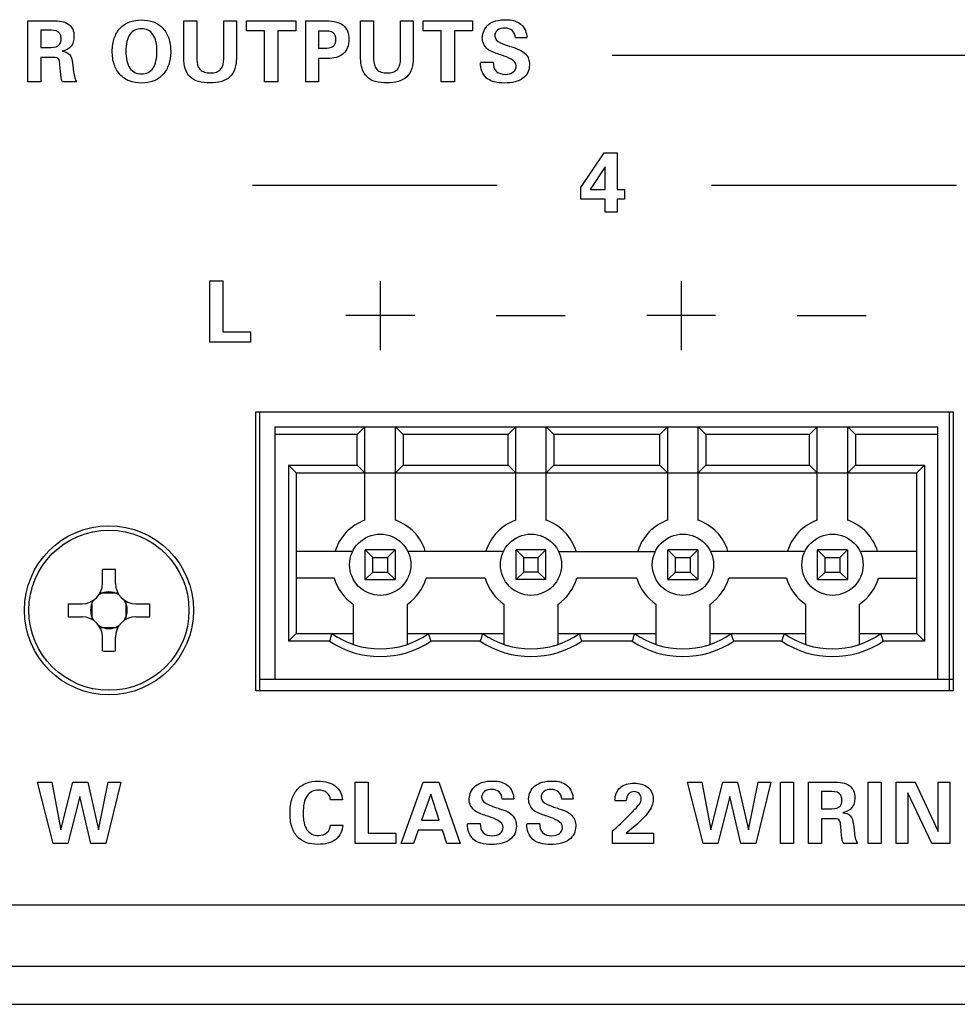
# Model space of a CAD drawing. Header units: inches. Extents: x -3.6 to 47.6, y 1.8 to 32.
# Tile 14 of 35: x 18 to 19.2, y 3.4 to 4.7. Entities that reach past the tile are written whole.
import ezdxf

# ---------------------------------------------------------------- set-up
doc = ezdxf.new("R2010")
doc.units = ezdxf.units.IN
doc.header["$LTSCALE"] = 2.42
doc.header["$MEASUREMENT"] = 0
doc.layers.get('0').update_dxf_attribs({"linetype": 'CONTINUOUS'})

msp = doc.modelspace()

# ---------------------------------------------------------------- linework, layer by layer
at = {"color": 7, "linetype": 'Continuous'}
for p, q in [((18.0173, 4.6309), (18.0173, 4.7109)), ((18.0173, 4.7109), (18.0505, 4.7109)), ((18.2212, 4.6616), (18.2212, 4.7109)), ((18.2212, 4.7109), (18.2382, 4.7109)), ((18.2382, 4.7109), (18.2382, 4.6604)), ((18.2734, 4.6612), (18.2734, 4.7109)), ((18.2734, 4.7109), (18.2898, 4.7109)), ((18.2898, 4.7109), (18.2898, 4.6616)), ((18.3031, 4.6979), (18.3031, 4.7109)), ((18.3031, 4.7109), (18.3674, 4.7109)), ((18.3674, 4.7109), (18.3674, 4.6979)), ((18.3808, 4.6309), (18.3808, 4.7109)), ((18.3808, 4.7109), (18.4045, 4.7109)), ((18.4522, 4.6616), (18.4522, 4.7109)), ((18.4522, 4.7109), (18.4692, 4.7109)), ((18.4692, 4.7109), (18.4692, 4.6604)), ((18.5044, 4.6612), (18.5044, 4.7109)), ((18.5044, 4.7109), (18.5208, 4.7109)), ((18.5208, 4.7109), (18.5208, 4.6616)), ((18.5341, 4.6979), (18.5341, 4.7109)), ((18.5341, 4.7109), (18.5984, 4.7109)), ((18.5984, 4.7109), (18.5984, 4.6979)), ((18.0341, 4.6985), (18.0341, 4.6761)), ((18.0442, 4.6985), (18.0341, 4.6985)), ((18.3266, 4.6979), (18.3031, 4.6979)), ((18.3266, 4.6309), (18.3266, 4.6979)), ((18.3438, 4.6979), (18.3438, 4.6309)), ((18.3674, 4.6979), (18.3438, 4.6979)), ((18.397, 4.6975), (18.397, 4.6752)), ((18.4052, 4.6975), (18.397, 4.6975)), ((18.5576, 4.6979), (18.5341, 4.6979)), ((18.5576, 4.6309), (18.5576, 4.6979)), ((18.5748, 4.6979), (18.5748, 4.6309)), ((18.5984, 4.6979), (18.5748, 4.6979)), ((18.6693, 4.6885), (18.6544, 4.6885)), ((18.0341, 4.6761), (18.0442, 4.6761)), ((18.397, 4.6752), (18.4052, 4.6752)), ((18.0341, 4.6631), (18.0341, 4.6309)), ((18.0489, 4.6631), (18.0341, 4.6631)), ((18.397, 4.6617), (18.397, 4.6309)), ((18.4089, 4.6617), (18.397, 4.6617)), ((18.635, 4.6664), (18.6334, 4.6669)), ((18.6368, 4.6658), (18.635, 4.6664)), ((21.8307, 4.6655), (18.7807, 4.6655)), ((18.0604, 4.6406), (18.0593, 4.6527)), ((18.0757, 4.6559), (18.0771, 4.6443)), ((18.6087, 4.6568), (18.6255, 4.6568)), ((18.0341, 4.6309), (18.0173, 4.6309)), ((18.0812, 4.6309), (18.0626, 4.6309)), ((18.3438, 4.6309), (18.3266, 4.6309)), ((18.397, 4.6309), (18.3808, 4.6309)), ((18.5748, 4.6309), (18.5576, 4.6309)), ((18.7401, 4.4932), (18.7704, 4.5383)), ((18.7704, 4.5383), (18.7872, 4.5383)), ((18.7872, 4.5383), (18.7872, 4.4904)), ((18.7717, 4.5202), (18.7521, 4.4904)), ((18.7717, 4.4904), (18.7717, 4.5202)), ((18.6307, 4.4956), (18.3107, 4.4956)), ((18.7401, 4.4776), (18.7401, 4.4932)), ((19.2307, 4.4956), (18.9107, 4.4956)), ((18.7521, 4.4904), (18.7717, 4.4904)), ((18.7872, 4.4904), (18.7969, 4.4904)), ((18.7969, 4.4904), (18.7969, 4.4776)), ((18.7717, 4.4776), (18.7401, 4.4776)), ((18.7717, 4.4609), (18.7717, 4.4776)), ((18.7872, 4.4776), (18.7872, 4.4609)), ((18.7969, 4.4776), (18.7872, 4.4776)), ((18.7872, 4.4609), (18.7717, 4.4609)), ((18.2551, 4.2909), (18.2551, 4.3709)), ((18.2551, 4.3709), (18.2722, 4.3709)), ((18.2722, 4.3709), (18.2722, 4.3044)), ((18.4782, 4.2806), (18.4782, 4.3706)), ((18.8714, 4.2806), (18.8714, 4.3706)), ((18.4328, 4.326), (18.5228, 4.326)), ((18.6294, 4.3255), (18.7194, 4.3255)), ((18.826, 4.326), (18.916, 4.326)), ((19.0226, 4.3255), (19.1126, 4.3255)), ((18.2722, 4.3044), (18.3082, 4.3044)), ((18.3082, 4.3044), (18.3082, 4.2909)), ((18.3082, 4.2909), (18.2551, 4.2909)), ((18.3152, 3.835), (18.3152, 4.1997)), ((18.3152, 4.1997), (19.2213, 4.1997)), ((18.3203, 3.835), (18.3203, 4.2)), ((18.3203, 4.2), (19.2263, 4.2)), ((19.2213, 4.1997), (19.2213, 3.835)), ((19.2263, 4.2), (19.2263, 3.835)), ((18.3403, 3.85), (18.3403, 4.18)), ((18.3403, 4.18), (19.2063, 4.18)), ((18.4478, 4.17), (18.3403, 4.17)), ((18.4478, 4.17), (18.4578, 4.18)), ((18.4478, 4.13), (18.4478, 4.17)), ((18.4578, 4.058), (18.4578, 4.18)), ((18.4978, 4.058), (18.4978, 4.18)), ((18.4978, 4.18), (18.5078, 4.17)), ((18.5078, 4.17), (18.5078, 4.13)), ((18.6448, 4.17), (18.5078, 4.17)), ((18.6448, 4.17), (18.6548, 4.18)), ((18.6448, 4.13), (18.6448, 4.17)), ((18.6548, 4.058), (18.6548, 4.18)), ((18.6948, 4.058), (18.6948, 4.18)), ((18.6948, 4.18), (18.7048, 4.17)), ((18.7048, 4.17), (18.7048, 4.13)), ((18.8433, 4.17), (18.7048, 4.17)), ((18.8433, 4.17), (18.8533, 4.18)), ((18.8433, 4.13), (18.8433, 4.17)), ((18.8533, 4.18), (18.8533, 4.058)), ((18.8933, 4.058), (18.8933, 4.18)), ((18.9033, 4.17), (18.8933, 4.18)), ((18.9033, 4.17), (18.9033, 4.13)), ((19.0388, 4.17), (18.9033, 4.17)), ((19.0388, 4.17), (19.0488, 4.18)), ((19.0388, 4.13), (19.0388, 4.17)), ((19.0488, 4.058), (19.0488, 4.18)), ((19.0888, 4.058), (19.0888, 4.18)), ((19.0888, 4.18), (19.0988, 4.17)), ((19.0988, 4.17), (19.0988, 4.13)), ((19.2063, 4.17), (19.0988, 4.17)), ((19.2063, 3.85), (19.2063, 4.18)), ((18.3578, 4.13), (18.3578, 3.9)), ((18.3678, 4.12), (18.3578, 4.13)), ((18.3578, 4.13), (18.4478, 4.13)), ((18.3678, 4.12), (18.3678, 3.91)), ((18.3678, 4.12), (19.1788, 4.12)), ((18.4578, 4.12), (18.4478, 4.13)), ((18.5078, 4.13), (18.4978, 4.12)), ((18.5078, 4.13), (18.6448, 4.13)), ((18.6548, 4.12), (18.6448, 4.13)), ((18.7048, 4.13), (18.6948, 4.12)), ((18.7048, 4.13), (18.8433, 4.13)), ((18.8533, 4.12), (18.8433, 4.13)), ((18.8933, 4.12), (18.9033, 4.13)), ((18.9033, 4.13), (19.0388, 4.13)), ((19.0488, 4.12), (19.0388, 4.13)), ((19.0888, 4.12), (19.0988, 4.13)), ((19.0988, 4.13), (19.1888, 4.13)), ((19.1788, 4.12), (19.1888, 4.13)), ((19.1788, 3.91), (19.1788, 4.12)), ((19.1888, 4.13), (19.1888, 3.9)), ((18.4418, 4.0175), (18.3678, 4.0175)), ((18.4583, 3.9805), (18.4583, 4.0195)), ((18.4683, 4.0095), (18.4583, 4.0195)), ((18.4973, 4.0195), (18.4583, 4.0195)), ((18.4873, 4.0095), (18.4973, 4.0195)), ((18.4973, 4.0195), (18.4973, 3.9805)), ((18.6388, 4.0175), (18.5138, 4.0175)), ((18.6553, 3.9805), (18.6553, 4.0195)), ((18.6653, 4.0095), (18.6553, 4.0195)), ((18.6943, 4.0195), (18.6553, 4.0195)), ((18.6843, 4.0095), (18.6943, 4.0195)), ((18.6943, 3.9805), (18.6943, 4.0195)), ((18.7108, 4.0175), (18.8373, 4.0175)), ((18.8538, 3.9805), (18.8538, 4.0195)), ((18.8638, 4.0095), (18.8538, 4.0195)), ((18.8928, 4.0195), (18.8538, 4.0195)), ((18.8828, 4.0095), (18.8928, 4.0195)), ((18.8928, 4.0195), (18.8928, 3.9805)), ((19.0328, 4.0175), (18.9093, 4.0175)), ((19.0493, 3.9805), (19.0493, 4.0195)), ((19.0593, 4.0095), (19.0493, 4.0195)), ((19.0883, 4.0195), (19.0493, 4.0195)), ((19.0783, 4.0095), (19.0883, 4.0195)), ((19.0883, 4.0195), (19.0883, 3.9805)), ((19.1788, 4.0175), (19.1048, 4.0175)), ((18.4683, 3.9905), (18.4683, 4.0095)), ((18.4683, 4.0095), (18.4873, 4.0095)), ((18.4873, 4.0095), (18.4873, 3.9905)), ((18.6653, 3.9905), (18.6653, 4.0095)), ((18.6653, 4.0095), (18.6843, 4.0095)), ((18.6843, 3.9905), (18.6843, 4.0095)), ((18.8638, 3.9905), (18.8638, 4.0095)), ((18.8638, 4.0095), (18.8828, 4.0095)), ((18.8828, 4.0095), (18.8828, 3.9905)), ((19.0593, 3.9905), (19.0593, 4.0095)), ((19.0593, 4.0095), (19.0783, 4.0095)), ((19.0783, 4.0095), (19.0783, 3.9905)), ((18.1148, 3.9756), (18.1148, 3.9938)), ((18.1318, 3.9756), (18.1318, 3.9938)), ((18.4583, 3.9805), (18.4683, 3.9905)), ((18.4683, 3.9905), (18.4873, 3.9905)), ((18.4873, 3.9905), (18.4973, 3.9805)), ((18.6553, 3.9805), (18.6653, 3.9905)), ((18.6843, 3.9905), (18.6653, 3.9905)), ((18.6943, 3.9805), (18.6843, 3.9905)), ((18.8538, 3.9805), (18.8638, 3.9905)), ((18.8638, 3.9905), (18.8828, 3.9905)), ((18.8828, 3.9905), (18.8928, 3.9805)), ((19.0493, 3.9805), (19.0593, 3.9905)), ((19.0593, 3.9905), (19.0783, 3.9905)), ((19.0783, 3.9905), (19.0883, 3.9805)), ((18.4178, 3.9825), (18.3678, 3.9825)), ((18.4583, 3.9805), (18.4973, 3.9805)), ((18.6148, 3.9825), (18.5378, 3.9825)), ((18.6943, 3.9805), (18.6553, 3.9805)), ((18.8133, 3.9825), (18.7348, 3.9825)), ((18.8538, 3.9805), (18.8928, 3.9805)), ((19.0088, 3.9825), (18.9333, 3.9825)), ((19.0493, 3.9805), (19.0883, 3.9805)), ((19.1288, 3.9825), (19.1788, 3.9825)), ((18.1008, 3.9522), (18.1008, 3.9288)), ((18.135, 3.963), (18.1116, 3.963)), ((18.1458, 3.9288), (18.1458, 3.9522)), ((18.0701, 3.949), (18.0882, 3.949)), ((18.1584, 3.949), (18.1766, 3.949)), ((18.4428, 3.8957), (18.4428, 3.9482)), ((18.5128, 3.9482), (18.5128, 3.8957)), ((18.6398, 3.8957), (18.6398, 3.9482)), ((18.7098, 3.9482), (18.7098, 3.8957)), ((18.8383, 3.8957), (18.8383, 3.9482)), ((18.9083, 3.9482), (18.9083, 3.8957)), ((19.0338, 3.8957), (19.0338, 3.9482)), ((19.1038, 3.9482), (19.1038, 3.8957)), ((18.0701, 3.932), (18.0882, 3.932)), ((18.1584, 3.932), (18.1766, 3.932)), ((18.1116, 3.9181), (18.135, 3.9181)), ((18.1148, 3.8873), (18.1148, 3.9054)), ((18.1318, 3.8873), (18.1318, 3.9054)), ((18.3578, 3.9), (18.3678, 3.91)), ((18.4115, 3.9), (18.3578, 3.9)), ((18.3678, 3.91), (18.4428, 3.91)), ((18.5128, 3.91), (18.6398, 3.91)), ((18.6085, 3.9), (18.5441, 3.9)), ((18.7098, 3.91), (18.8383, 3.91)), ((18.807, 3.9), (18.7411, 3.9)), ((18.9083, 3.91), (19.0338, 3.91)), ((19.0025, 3.9), (18.9396, 3.9)), ((19.1038, 3.91), (19.1788, 3.91)), ((19.1888, 3.9), (19.1351, 3.9)), ((19.1788, 3.91), (19.1888, 3.9)), ((19.2263, 3.85), (18.3203, 3.85)), ((19.2213, 3.835), (18.3152, 3.835)), ((19.2263, 3.835), (18.3203, 3.835)), ((18.0505, 3.6358), (18.0301, 3.7159)), ((18.0301, 3.7159), (18.0489, 3.7159)), ((18.0489, 3.7159), (18.0604, 3.6536)), ((18.0604, 3.6536), (18.0763, 3.7159)), ((18.0763, 3.7159), (18.0957, 3.7159)), ((18.0957, 3.7159), (18.1097, 3.6536)), ((18.1097, 3.6536), (18.1223, 3.7159)), ((18.1389, 3.7159), (18.1192, 3.6358)), ((18.1223, 3.7159), (18.1389, 3.7159)), ((18.4449, 3.6358), (18.4449, 3.7159)), ((18.4449, 3.7159), (18.4619, 3.7159)), ((18.4619, 3.7159), (18.4619, 3.6494)), ((18.5051, 3.6358), (18.5341, 3.7159)), ((18.5341, 3.7159), (18.5543, 3.7159)), ((18.5543, 3.7159), (18.5822, 3.6358)), ((18.8997, 3.6358), (18.8792, 3.7159)), ((18.8792, 3.7159), (18.898, 3.7159)), ((18.898, 3.7159), (18.9096, 3.6536)), ((18.9096, 3.6536), (18.9255, 3.7159)), ((18.9255, 3.7159), (18.9448, 3.7159)), ((18.9448, 3.7159), (18.9588, 3.6536)), ((18.9588, 3.6536), (18.9715, 3.7159)), ((18.988, 3.7159), (18.9684, 3.6358)), ((18.9715, 3.7159), (18.988, 3.7159)), ((19.0008, 3.6358), (19.0008, 3.7159)), ((19.0008, 3.7159), (19.0179, 3.7159)), ((19.0179, 3.7159), (19.0179, 3.6358)), ((19.0376, 3.6358), (19.0376, 3.7159)), ((19.0376, 3.7159), (19.0709, 3.7159)), ((19.1153, 3.6358), (19.1153, 3.7159)), ((19.1153, 3.7159), (19.1323, 3.7159)), ((19.1323, 3.7159), (19.1323, 3.6358)), ((19.1521, 3.6358), (19.1521, 3.7159)), ((19.1521, 3.7159), (19.1767, 3.7159)), ((19.1767, 3.7159), (19.2069, 3.6515)), ((19.2069, 3.6515), (19.2069, 3.7159)), ((19.2069, 3.7159), (19.2222, 3.7159)), ((19.2222, 3.7159), (19.2222, 3.6358)), ((18.0853, 3.6972), (18.0696, 3.6358)), ((18.0997, 3.6358), (18.0853, 3.6972)), ((18.5439, 3.7001), (18.5318, 3.6662)), ((18.5549, 3.6662), (18.5439, 3.7001)), ((18.6522, 3.6935), (18.6373, 3.6935)), ((18.7298, 3.6935), (18.7149, 3.6935)), ((18.9345, 3.6972), (18.9188, 3.6358)), ((18.9489, 3.6358), (18.9345, 3.6972)), ((19.0544, 3.7035), (19.0544, 3.6811)), ((19.0645, 3.7035), (19.0544, 3.7035)), ((19.1985, 3.6358), (19.1674, 3.7021)), ((19.1674, 3.7021), (19.1674, 3.6358)), ((18.4285, 3.6928), (18.4127, 3.6928)), ((18.7992, 3.6916), (18.7845, 3.6916)), ((19.0544, 3.6811), (19.0645, 3.6811)), ((18.6179, 3.6714), (18.6163, 3.6719)), ((18.6197, 3.6708), (18.6179, 3.6714)), ((18.6955, 3.6714), (18.6939, 3.6719)), ((18.6973, 3.6708), (18.6955, 3.6714)), ((19.0544, 3.6681), (19.0544, 3.6358)), ((19.0692, 3.6681), (19.0544, 3.6681)), ((18.4128, 3.6598), (18.4289, 3.6598)), ((18.5318, 3.6662), (18.5549, 3.6662)), ((18.5917, 3.6618), (18.6084, 3.6618)), ((18.6692, 3.6618), (18.686, 3.6618)), ((18.7815, 3.6521), (18.786, 3.6562)), ((19.0807, 3.6456), (19.0796, 3.6577)), ((19.096, 3.6609), (19.0974, 3.6493)), ((18.4619, 3.6494), (18.498, 3.6494)), ((18.498, 3.6494), (18.498, 3.6358)), ((18.5274, 3.653), (18.5212, 3.6358)), ((18.5591, 3.653), (18.5274, 3.653)), ((18.5648, 3.6358), (18.5591, 3.653)), ((18.7815, 3.6358), (18.7815, 3.6521)), ((18.7992, 3.649), (18.835, 3.649)), ((18.835, 3.649), (18.835, 3.6358)), ((18.0696, 3.6358), (18.0505, 3.6358)), ((18.1192, 3.6358), (18.0997, 3.6358)), ((18.498, 3.6358), (18.4449, 3.6358)), ((18.5212, 3.6358), (18.5051, 3.6358)), ((18.5822, 3.6358), (18.5648, 3.6358)), ((18.835, 3.6358), (18.7815, 3.6358)), ((18.9188, 3.6358), (18.8997, 3.6358)), ((18.9684, 3.6358), (18.9489, 3.6358)), ((19.0179, 3.6358), (19.0008, 3.6358)), ((19.0544, 3.6358), (19.0376, 3.6358)), ((19.1015, 3.6358), (19.083, 3.6358)), ((19.1323, 3.6358), (19.1153, 3.6358)), ((19.1674, 3.6358), (19.1521, 3.6358)), ((19.2222, 3.6358), (19.1985, 3.6358)), ((13.7893, 3.5555), (30.6293, 3.5555)), ((13.7893, 3.4755), (30.6293, 3.4755)), ((13.6278, 3.4255), (30.7908, 3.4255))]:
    msp.add_line(p, q, dxfattribs=at)
for centre, radius in [((18.1233, 3.9405), 0.1105), ((18.1233, 3.9405), 0.1046), ((18.4778, 4), 0.04), ((18.6748, 4), 0.04), ((18.8733, 4), 0.04), ((19.0688, 4), 0.04)]:
    msp.add_circle(centre, radius, dxfattribs=at)
for centre, radius, start, end in [((18.4778, 4), 0.0614, 109.0256, 163.4267), ((18.4778, 4), 0.0614, 16.5733, 70.9744), ((18.6748, 4), 0.0614, 109.0256, 163.4267), ((18.6748, 4), 0.0614, 16.5733, 70.9744), ((18.8733, 4), 0.0614, 109.0256, 163.4267), ((18.8733, 4), 0.0614, 16.5733, 70.9744), ((19.0688, 4), 0.0614, 109.0256, 163.4267), ((19.0688, 4), 0.0614, 16.5733, 70.9744), ((18.1233, 3.6269), 0.3669, 89.9995, 91.3269), ((18.1233, 3.6267), 0.3671, 88.6735, 90.0001), ((18.4778, 4), 0.0625, 196.2602, 235.9442), ((18.4778, 4), 0.0625, 304.0558, 343.7398), ((18.6748, 4), 0.0625, 196.2602, 235.9442), ((18.6748, 4), 0.0625, 304.0558, 343.7398), ((18.8733, 4), 0.0625, 196.2602, 235.9442), ((18.8733, 4), 0.0625, 304.0558, 343.7398), ((19.0688, 4), 0.0625, 196.2602, 235.9442), ((19.0688, 4), 0.0625, 304.0558, 343.7398), ((18.0882, 3.9756), 0.0266, 270, 360), ((18.1233, 3.9405), 0.024, 56.9587, 123.0416), ((18.1584, 3.9756), 0.0266, 180, 270), ((18.1233, 3.9405), 0.024, 146.9562, 213.0437), ((18.1233, 3.9405), 0.024, 326.9562, 33.0437), ((18.4371, 3.9405), 0.3672, 178.6734, 181.3266), ((17.8095, 3.9405), 0.3672, 358.6734, 1.3266), ((18.0882, 3.9054), 0.0266, 0, 90), ((18.1584, 3.9054), 0.0266, 90, 180), ((18.1233, 3.9405), 0.024, 236.9587, 303.0416), ((19.1574, 3.6752), 0.7791, 162.4597, 163.2294), ((18.4778, 4), 0.12, 236.4427, 303.5573), ((18.4778, 4), 0.11, 234.9032, 305.0968), ((17.7982, 3.6752), 0.7791, 16.7706, 17.5403), ((19.3544, 3.6752), 0.7791, 162.4597, 163.2294), ((18.6748, 4), 0.12, 236.4427, 303.5573), ((18.6748, 4), 0.11, 234.9032, 305.0968), ((17.9952, 3.6752), 0.7791, 16.7706, 17.5403), ((19.5529, 3.6752), 0.7791, 162.4597, 163.2294), ((18.8733, 4), 0.12, 236.4427, 303.5573), ((18.8733, 4), 0.11, 234.9032, 305.0968), ((18.1937, 3.6752), 0.7791, 16.7706, 17.5403), ((19.7484, 3.6752), 0.7791, 162.4597, 163.2294), ((19.0688, 4), 0.12, 236.4427, 303.5573), ((19.0688, 4), 0.11, 234.9032, 305.0968), ((18.3892, 3.6752), 0.7791, 16.7706, 17.5403), ((18.1233, 4.2543), 0.3671, 268.6735, 270.0001), ((18.1233, 4.2541), 0.3669, 269.9995, 271.3269)]:
    msp.add_arc(centre, radius, start, end, dxfattribs=at)
for points, knots in [([(18.0505, 4.7109), (18.0576, 4.7109), (18.0685, 4.7101), (18.0769, 4.6997), (18.0779, 4.6912), (18.0772, 4.6836), (18.0733, 4.675), (18.0665, 4.672), (18.0621, 4.671)], [0, 0, 0, 0, 0.321275, 0.442514, 0.581876, 0.697762, 0.793447, 1, 1, 1, 1]), ([(18.1276, 4.6713), (18.1277, 4.6771), (18.129, 4.6879), (18.137, 4.7019), (18.1501, 4.7106), (18.1659, 4.7128), (18.1816, 4.7106), (18.1947, 4.7018), (18.2027, 4.6878), (18.204, 4.6764), (18.204, 4.6701), (18.204, 4.6695)], [0, 0, 0, 0, 0.135014, 0.252408, 0.367348, 0.493463, 0.619158, 0.733746, 0.851798, 0.986157, 1, 1, 1, 1]), ([(18.4045, 4.7109), (18.413, 4.7109), (18.4263, 4.7102), (18.4361, 4.6973), (18.4373, 4.6866), (18.4361, 4.676), (18.4279, 4.6637), (18.4162, 4.6617), (18.4089, 4.6617)], [0, 0, 0, 0, 0.287629, 0.39504, 0.522277, 0.645971, 0.752592, 1, 1, 1, 1]), ([(18.6334, 4.6669), (18.6281, 4.6687), (18.6198, 4.6712), (18.6122, 4.6801), (18.6099, 4.6923), (18.6162, 4.7057), (18.6295, 4.7115), (18.6413, 4.7127), (18.6498, 4.7119), (18.6539, 4.7106), (18.6543, 4.7105)], [0, 0, 0, 0, 0.18783, 0.280208, 0.379044, 0.592308, 0.713197, 0.856234, 0.988905, 1, 1, 1, 1]), ([(18.6543, 4.7105), (18.6571, 4.7095), (18.6655, 4.7052), (18.6693, 4.6952), (18.6693, 4.689)], [0, 0, 0, 0, 0.322426, 1, 1, 1, 1]), ([(18.0442, 4.6761), (18.0486, 4.6761), (18.0554, 4.6758), (18.0604, 4.682), (18.0609, 4.6872), (18.0605, 4.6923), (18.0557, 4.699), (18.0487, 4.6985), (18.0442, 4.6985)], [0, 0, 0, 0, 0.287844, 0.380655, 0.494483, 0.614768, 0.707883, 1, 1, 1, 1]), ([(18.1861, 4.6712), (18.1861, 4.6754), (18.1855, 4.683), (18.1818, 4.693), (18.1747, 4.6995), (18.1658, 4.7011), (18.1569, 4.6995), (18.1498, 4.693), (18.1462, 4.683), (18.1455, 4.6754), (18.1455, 4.6712)], [0, 0, 0, 0, 0.158239, 0.283153, 0.38932, 0.50045, 0.611099, 0.717268, 0.841817, 1, 1, 1, 1]), ([(18.4052, 4.6752), (18.4091, 4.6752), (18.4153, 4.6754), (18.4196, 4.6814), (18.4201, 4.6864), (18.4196, 4.6914), (18.4152, 4.6974), (18.4091, 4.6975), (18.4052, 4.6975)], [0, 0, 0, 0, 0.276191, 0.377372, 0.501098, 0.623908, 0.724576, 1, 1, 1, 1]), ([(18.6544, 4.6885), (18.6541, 4.692), (18.6515, 4.6995), (18.6406, 4.702), (18.6306, 4.7003), (18.6272, 4.6933), (18.6274, 4.6905), (18.6274, 4.6902)], [0, 0, 0, 0, 0.259873, 0.519227, 0.769731, 0.976783, 1, 1, 1, 1]), ([(18.204, 4.6695), (18.2038, 4.6642), (18.2024, 4.6538), (18.1949, 4.64), (18.1818, 4.6309), (18.1659, 4.6288), (18.15, 4.6309), (18.1367, 4.6399), (18.129, 4.6543), (18.1276, 4.6653), (18.1276, 4.6713)], [0, 0, 0, 0, 0.126222, 0.24738, 0.363802, 0.492533, 0.621686, 0.738355, 0.858848, 1, 1, 1, 1]), ([(18.1455, 4.6712), (18.1455, 4.6669), (18.1461, 4.6592), (18.1497, 4.6491), (18.1568, 4.6425), (18.1658, 4.6409), (18.1748, 4.6425), (18.1819, 4.6491), (18.1855, 4.6592), (18.1861, 4.6669), (18.1861, 4.6712)], [0, 0, 0, 0, 0.159628, 0.284038, 0.389249, 0.499655, 0.610542, 0.715886, 0.84056, 1, 1, 1, 1]), ([(18.6482, 4.6771), (18.6552, 4.6748), (18.6656, 4.6719), (18.6722, 4.661), (18.6732, 4.6526), (18.6715, 4.643), (18.6643, 4.6349), (18.6533, 4.6302), (18.6403, 4.6291), (18.6304, 4.63), (18.6252, 4.6315), (18.6246, 4.6317)], [0, 0, 0, 0, 0.226464, 0.297149, 0.377995, 0.481996, 0.582843, 0.697741, 0.837116, 0.979491, 1, 1, 1, 1]), ([(18.0593, 4.6527), (18.059, 4.6558), (18.059, 4.6633), (18.0516, 4.6631), (18.0489, 4.6631)], [0, 0, 0, 0, 0.525503, 1, 1, 1, 1]), ([(18.0621, 4.671), (18.0655, 4.6706), (18.0736, 4.6681), (18.0752, 4.6598), (18.0757, 4.6559)], [0, 0, 0, 0, 0.468035, 1, 1, 1, 1]), ([(18.2898, 4.6616), (18.2898, 4.6531), (18.2864, 4.6387), (18.2698, 4.6304), (18.2555, 4.6292), (18.2411, 4.6304), (18.2245, 4.6386), (18.2212, 4.6531), (18.2212, 4.6616)], [0, 0, 0, 0, 0.24045, 0.355751, 0.499525, 0.644225, 0.75908, 1, 1, 1, 1]), ([(18.2382, 4.6604), (18.2382, 4.6558), (18.2398, 4.648), (18.2486, 4.6432), (18.256, 4.6425), (18.2635, 4.6432), (18.2722, 4.6483), (18.2734, 4.6563), (18.2734, 4.6612)], [0, 0, 0, 0, 0.244898, 0.358038, 0.496755, 0.633924, 0.744944, 1, 1, 1, 1]), ([(18.5208, 4.6616), (18.5208, 4.6531), (18.5174, 4.6387), (18.5008, 4.6304), (18.4865, 4.6292), (18.4721, 4.6304), (18.4555, 4.6386), (18.4522, 4.6531), (18.4522, 4.6616)], [0, 0, 0, 0, 0.24045, 0.355751, 0.499525, 0.644225, 0.75908, 1, 1, 1, 1]), ([(18.4692, 4.6604), (18.4692, 4.6558), (18.4708, 4.648), (18.4795, 4.6432), (18.487, 4.6425), (18.4945, 4.6432), (18.5032, 4.6483), (18.5044, 4.6563), (18.5044, 4.6612)], [0, 0, 0, 0, 0.244898, 0.358038, 0.496755, 0.633924, 0.744944, 1, 1, 1, 1]), ([(18.6246, 4.6317), (18.6217, 4.6327), (18.6124, 4.6373), (18.6087, 4.6487), (18.6087, 4.6558)], [0, 0, 0, 0, 0.298842, 1, 1, 1, 1]), ([(18.6255, 4.6568), (18.6255, 4.6526), (18.6276, 4.643), (18.6408, 4.64), (18.6519, 4.6421), (18.6556, 4.6491), (18.6556, 4.6519)], [0, 0, 0, 0, 0.28183, 0.561361, 0.802478, 1, 1, 1, 1]), ([(18.0626, 4.6309), (18.062, 4.6321), (18.0609, 4.6353), (18.0606, 4.6386), (18.0604, 4.6406)], [0, 0, 0, 0, 0.406606, 1, 1, 1, 1]), ([(18.0771, 4.6443), (18.0774, 4.6416), (18.0782, 4.6369), (18.0801, 4.6325), (18.0812, 4.6309)], [0, 0, 0, 0, 0.581992, 1, 1, 1, 1]), ([(18.3602, 3.6827), (18.3606, 3.6863), (18.3621, 3.6948), (18.3683, 3.707), (18.3811, 3.7159), (18.3957, 3.7177), (18.409, 3.7163), (18.4228, 3.7103), (18.4281, 3.6994), (18.4285, 3.6928)], [0, 0, 0, 0, 0.107876, 0.25733, 0.398474, 0.557464, 0.688065, 0.798852, 1, 1, 1, 1]), ([(18.6163, 3.6719), (18.611, 3.6737), (18.6027, 3.6762), (18.5952, 3.6851), (18.5928, 3.6973), (18.5991, 3.7107), (18.6124, 3.7165), (18.6242, 3.7177), (18.6328, 3.7169), (18.6369, 3.7156), (18.6372, 3.7155)], [0, 0, 0, 0, 0.18783, 0.280208, 0.379044, 0.592308, 0.713197, 0.856234, 0.988905, 1, 1, 1, 1]), ([(18.6373, 3.6935), (18.637, 3.697), (18.6344, 3.7045), (18.6236, 3.707), (18.6135, 3.7053), (18.6102, 3.6983), (18.6103, 3.6955), (18.6104, 3.6952)], [0, 0, 0, 0, 0.259873, 0.519227, 0.769731, 0.976783, 1, 1, 1, 1]), ([(18.6372, 3.7155), (18.64, 3.7145), (18.6484, 3.7102), (18.6522, 3.7002), (18.6522, 3.694)], [0, 0, 0, 0, 0.322426, 1, 1, 1, 1]), ([(18.6939, 3.6719), (18.6886, 3.6737), (18.6803, 3.6762), (18.6728, 3.6851), (18.6704, 3.6973), (18.6767, 3.7107), (18.69, 3.7165), (18.7018, 3.7177), (18.7104, 3.7169), (18.7145, 3.7156), (18.7148, 3.7155)], [0, 0, 0, 0, 0.18783, 0.280208, 0.379044, 0.592308, 0.713197, 0.856234, 0.988905, 1, 1, 1, 1]), ([(18.7149, 3.6935), (18.7146, 3.697), (18.712, 3.7045), (18.7012, 3.707), (18.6911, 3.7053), (18.6878, 3.6983), (18.6879, 3.6955), (18.688, 3.6952)], [0, 0, 0, 0, 0.259873, 0.519227, 0.769731, 0.976783, 1, 1, 1, 1]), ([(18.7148, 3.7155), (18.7176, 3.7145), (18.726, 3.7102), (18.7298, 3.7002), (18.7298, 3.694)], [0, 0, 0, 0, 0.322426, 1, 1, 1, 1]), ([(18.7845, 3.6925), (18.7845, 3.6983), (18.7897, 3.7116), (18.8095, 3.716), (18.8288, 3.7119), (18.8347, 3.6992), (18.8346, 3.6933), (18.8346, 3.6929)], [0, 0, 0, 0, 0.238064, 0.500541, 0.76168, 0.986085, 1, 1, 1, 1]), ([(19.0709, 3.7159), (19.0779, 3.7159), (19.0888, 3.7151), (19.0972, 3.7047), (19.0982, 3.6962), (19.0975, 3.6886), (19.0936, 3.68), (19.0868, 3.677), (19.0824, 3.6759)], [0, 0, 0, 0, 0.321275, 0.442514, 0.581876, 0.697762, 0.793447, 1, 1, 1, 1]), ([(18.4127, 3.6928), (18.4125, 3.6962), (18.4089, 3.7037), (18.398, 3.7061), (18.3883, 3.7044), (18.3812, 3.6979), (18.3776, 3.6878), (18.377, 3.6782), (18.3772, 3.6719), (18.3773, 3.67)], [0, 0, 0, 0, 0.150404, 0.320303, 0.452084, 0.576123, 0.723435, 0.913612, 1, 1, 1, 1]), ([(18.786, 3.6562), (18.7946, 3.6639), (18.8055, 3.6751), (18.8208, 3.6908), (18.817, 3.7017), (18.8095, 3.7043), (18.8043, 3.7026), (18.8025, 3.7008)], [0, 0, 0, 0, 0.476992, 0.700459, 0.7977, 0.894942, 1, 1, 1, 1]), ([(18.8025, 3.7008), (18.8023, 3.7007), (18.8, 3.6984), (18.7993, 3.6947), (18.7992, 3.6916)], [0, 0, 0, 0, 0.059296, 1, 1, 1, 1]), ([(19.0645, 3.6811), (19.0689, 3.6811), (19.0757, 3.6808), (19.0808, 3.687), (19.0812, 3.6922), (19.0808, 3.6973), (19.076, 3.704), (19.069, 3.7035), (19.0645, 3.7035)], [0, 0, 0, 0, 0.287844, 0.380655, 0.494483, 0.614768, 0.707883, 1, 1, 1, 1]), ([(18.4289, 3.6598), (18.4284, 3.6529), (18.4234, 3.6415), (18.409, 3.6353), (18.3955, 3.634), (18.3808, 3.6357), (18.368, 3.6443), (18.3609, 3.6586), (18.3597, 3.6719), (18.36, 3.6803), (18.3602, 3.6827)], [0, 0, 0, 0, 0.182395, 0.279291, 0.396614, 0.535197, 0.655257, 0.782146, 0.937616, 1, 1, 1, 1]), ([(18.6311, 3.6821), (18.6381, 3.6797), (18.6485, 3.6769), (18.6551, 3.666), (18.6561, 3.6576), (18.6545, 3.648), (18.6472, 3.6399), (18.6363, 3.6352), (18.6232, 3.6341), (18.6134, 3.635), (18.6082, 3.6365), (18.6075, 3.6367)], [0, 0, 0, 0, 0.226464, 0.297149, 0.377995, 0.481996, 0.582843, 0.697741, 0.837116, 0.979491, 1, 1, 1, 1]), ([(18.7087, 3.6821), (18.7157, 3.6797), (18.7261, 3.6769), (18.7327, 3.666), (18.7337, 3.6576), (18.732, 3.648), (18.7248, 3.6399), (18.7139, 3.6352), (18.7008, 3.6341), (18.6909, 3.635), (18.6858, 3.6365), (18.6851, 3.6367)], [0, 0, 0, 0, 0.226464, 0.297149, 0.377995, 0.481996, 0.582843, 0.697741, 0.837116, 0.979491, 1, 1, 1, 1]), ([(18.8346, 3.6929), (18.8345, 3.6902), (18.8329, 3.6839), (18.8225, 3.6675), (18.8092, 3.6572), (18.7992, 3.649)], [0, 0, 0, 0, 0.141324, 0.329487, 1, 1, 1, 1]), ([(18.3773, 3.67), (18.3775, 3.6675), (18.3783, 3.6618), (18.3811, 3.6535), (18.3883, 3.6471), (18.3981, 3.6454), (18.4092, 3.6484), (18.4125, 3.6562), (18.4128, 3.6598)], [0, 0, 0, 0, 0.128261, 0.302554, 0.448555, 0.608083, 0.808362, 1, 1, 1, 1]), ([(19.0796, 3.6577), (19.0793, 3.6607), (19.0793, 3.6683), (19.0719, 3.6681), (19.0692, 3.6681)], [0, 0, 0, 0, 0.525503, 1, 1, 1, 1]), ([(19.0824, 3.6759), (19.0859, 3.6756), (19.0939, 3.6731), (19.0955, 3.6648), (19.096, 3.6609)], [0, 0, 0, 0, 0.468035, 1, 1, 1, 1]), ([(18.6075, 3.6367), (18.6046, 3.6377), (18.5954, 3.6423), (18.5917, 3.6537), (18.5917, 3.6608)], [0, 0, 0, 0, 0.298842, 1, 1, 1, 1]), ([(18.6084, 3.6618), (18.6084, 3.6576), (18.6106, 3.648), (18.6237, 3.645), (18.6348, 3.6471), (18.6385, 3.6541), (18.6385, 3.6568)], [0, 0, 0, 0, 0.28183, 0.561361, 0.802478, 1, 1, 1, 1]), ([(18.6851, 3.6367), (18.6822, 3.6377), (18.6729, 3.6423), (18.6692, 3.6537), (18.6692, 3.6608)], [0, 0, 0, 0, 0.298842, 1, 1, 1, 1]), ([(18.686, 3.6618), (18.686, 3.6576), (18.6882, 3.648), (18.7013, 3.645), (18.7124, 3.6471), (18.7161, 3.6541), (18.7161, 3.6568)], [0, 0, 0, 0, 0.28183, 0.561361, 0.802478, 1, 1, 1, 1]), ([(19.083, 3.6358), (19.0823, 3.6371), (19.0813, 3.6403), (19.0809, 3.6436), (19.0807, 3.6456)], [0, 0, 0, 0, 0.406606, 1, 1, 1, 1]), ([(19.0974, 3.6493), (19.0978, 3.6466), (19.0985, 3.6419), (19.1004, 3.6375), (19.1015, 3.6358)], [0, 0, 0, 0, 0.581992, 1, 1, 1, 1])]:
    msp.add_open_spline(points, degree=3, knots=knots, dxfattribs=at)
for points in [[(18.6274, 4.6902), (18.6283, 4.6833), (18.6398, 4.6798), (18.6471, 4.6774)], [(18.6556, 4.6519), (18.6557, 4.6591), (18.6442, 4.6633), (18.6368, 4.6658)], [(18.6104, 3.6952), (18.6112, 3.6883), (18.6228, 3.6848), (18.6301, 3.6824)], [(18.688, 3.6952), (18.6888, 3.6883), (18.7003, 3.6848), (18.7077, 3.6824)], [(18.6385, 3.6568), (18.6386, 3.6641), (18.6271, 3.6683), (18.6197, 3.6708)], [(18.7161, 3.6568), (18.7162, 3.6641), (18.7047, 3.6683), (18.6973, 3.6708)]]:
    msp.add_open_spline(points, degree=3, dxfattribs=at)

doc.saveas('drawing.dxf')
